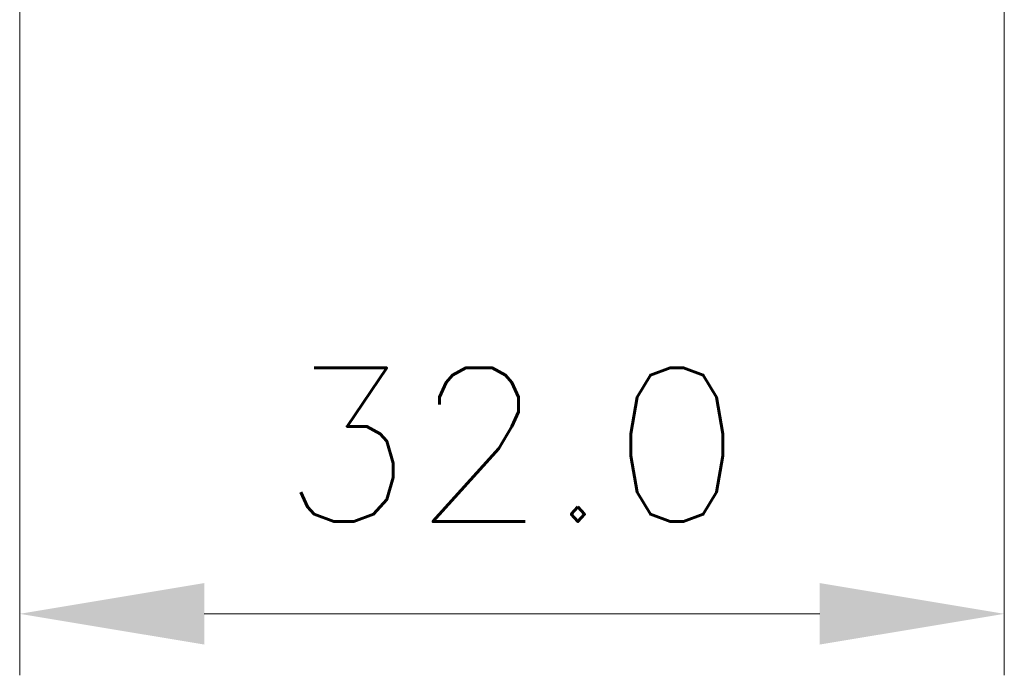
# Model space of a CAD drawing. Header units: millimetres. Extents: x 0 to 420, y 0 to 297.
# Tile 1 of 23: x 78 to 110, y 77 to 98. Entities that reach past the tile are written whole.
import ezdxf

# ---------------------------------------------------------------- set-up
doc = ezdxf.new("R2010")
doc.units = ezdxf.units.MM
doc.layers.get('Defpoints').update_dxf_attribs({"linetype": 'CONTINUOUS', "lineweight": 13})
doc.layers.add('Dimension', color=2, linetype='CONTINUOUS', lineweight=9)
doc.styles.get("Standard").update_dxf_attribs({"font": 'romans.shx'})
doc.dimstyles.new('yutana', dxfattribs={"dimtxt": 3.5, "dimasz": 3, "dimexe": 1, "dimexo": 0.6, "dimgap": 1.5, "dimtad": 1, "dimdec": 1, "dimzin": 0, "dimdsep": 46, "dimtxsty": 'Standard', "dimcen": 0, "dimadec": 0, "dimazin": 0, "dimtp": 0.01, "dimtm": 0.01, "dimtfac": 1, "dimtdec": 1, "dimtmove": 0, "dimatfit": 3, "dimfxl": 1, "dimtolj": 1, "dimtzin": 0, "dimlwd": 0, "dimlwe": 0, "dimarcsym": 0})

# ---------------------------------------------------------------- blocks, each defined once
blk = doc.blocks.new('*D3')
at = {"layer": 'Defpoints', "color": 0, "ltscale": 5}
for p in [(77.688, 102.801), (109.687, 102.801), (109.687, 78.527)]:
    blk.add_point(p, dxfattribs=at)
at = {"layer": 'Dimension', "color": 0, "lineweight": 0, "ltscale": 5}
for p, q in [((77.688, 101.601), (77.688, 76.527)), ((109.687, 101.601), (109.687, 76.527)), ((83.688, 78.527), (103.687, 78.527))]:
    blk.add_line(p, q, dxfattribs=at)
at = {"layer": 'Dimension', "color": 0, "ltscale": 5}
for points in [[(83.688, 79.527), (83.688, 77.527), (77.688, 78.527)], [(103.687, 79.527), (103.687, 77.527), (109.687, 78.527)]]:
    blk.add_solid(points, dxfattribs=at)
at = {"layer": 'Dimension', "color": 0, "ltscale": 5, "insert": (93.687, 84.027), "char_height": 5, "attachment_point": 5}
blk.add_mtext('\\A1;32.0', dxfattribs=at)

msp = doc.modelspace()

# ---------------------------------------------------------------- dimensions: what is measured, and where the dimension line sits
at = {"layer": 'Dimension', "color": 7}
dim = msp.add_linear_dim(base=(109.687, 78.527), p1=(77.688, 102.801), p2=(109.687, 102.801), dimstyle='yutana', override={"dimscale": 2, "dimtxt": 2.5, "dimasz": 3}, dxfattribs=at)
dim.commit()
dim.dimension.update_dxf_attribs({"geometry": '*D3', "text_midpoint": (93.687, 84.027)})

doc.saveas('drawing.dxf')
